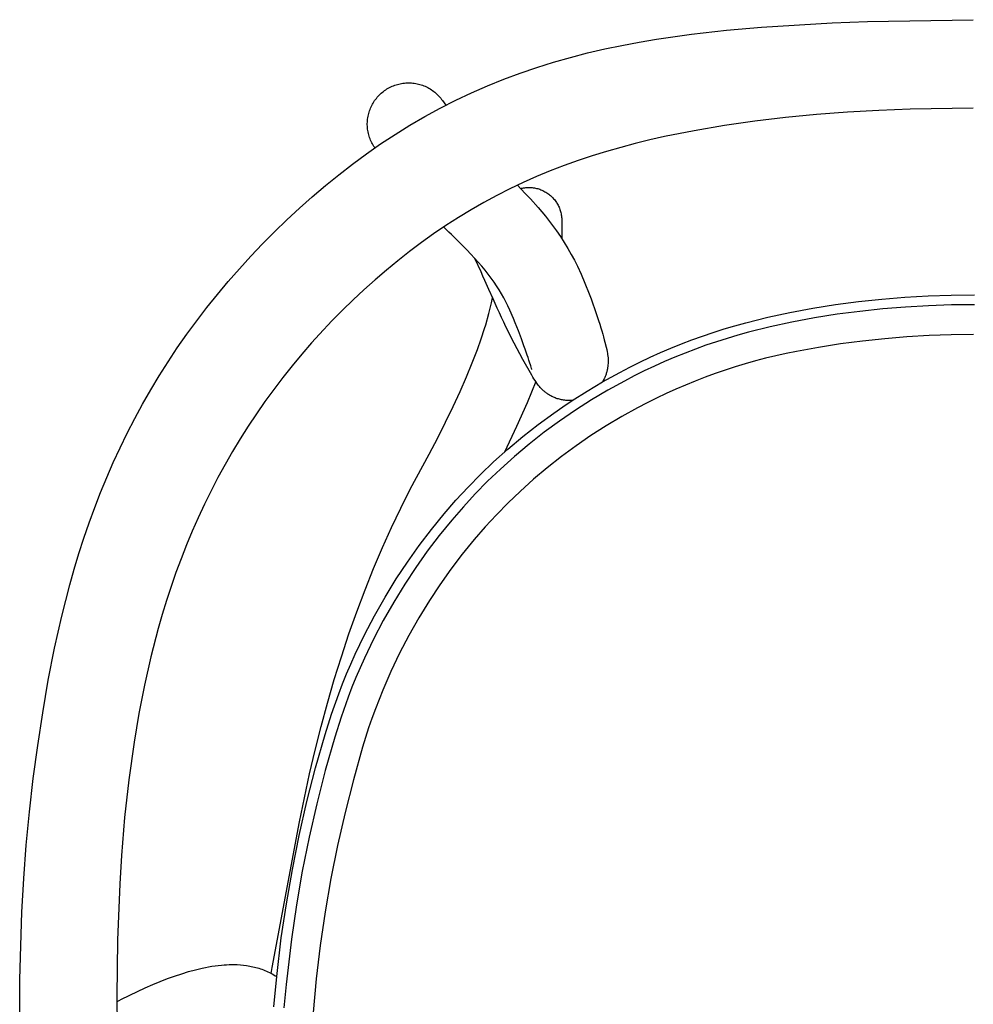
# Model space of a CAD drawing. Header units: millimetres. Extents: x 0 to 17052, y 0 to 22595.
# Tile 11 of 21: x 0 to 2890, y 15418 to 18402. Entities that reach past the tile are written whole.
import ezdxf

# ---------------------------------------------------------------- set-up
doc = ezdxf.new("R2010")
doc.units = ezdxf.units.MM
doc.header["$MEASUREMENT"] = 0
doc.layers.add('Crea2D$visibili$linee', color=7, linetype='Continuous', true_color=0x000000)
doc.layers.add('Predefinito', color=7, linetype='Continuous', true_color=0x000000)

msp = doc.modelspace()

# ---------------------------------------------------------------- linework, layer by layer
at = {"layer": 'Crea2D$visibili$linee'}
for p, q in [((2142.2, 18369.8), (2248.7, 18379.2)), ((2248.7, 18379.2), (2462.3, 18392)), ((2462.3, 18392), (2569.2, 18396.2)), ((2569.2, 18396.2), (2890.2, 18401.7)), ((1930.2, 18342.8), (2036, 18357.9)), ((2036, 18357.9), (2142.2, 18369.8)), ((1772.9, 18313), (1825.1, 18324)), ((1825.1, 18324), (1877.6, 18333.9)), ((1877.6, 18333.9), (1930.2, 18342.8)), ((1669.4, 18287.5), (1721, 18300.9)), ((1721, 18300.9), (1772.9, 18313)), ((1567.4, 18257.1), (1618.2, 18273)), ((1618.2, 18273), (1669.4, 18287.5)), ((1467.3, 18221.4), (1517.1, 18239.9)), ((1517.1, 18239.9), (1567.4, 18257.1)), ((1124.6, 18198.1), (1128.5, 18199.8)), ((1128.5, 18199.8), (1132.5, 18201.5)), ((1132.5, 18201.5), (1136.5, 18203)), ((1136.5, 18203), (1140.6, 18204.4)), ((1140.6, 18204.4), (1144.7, 18205.6)), ((1144.7, 18205.6), (1148.9, 18206.7)), ((1148.9, 18206.7), (1153, 18207.7)), ((1153, 18207.7), (1157.3, 18208.5)), ((1157.3, 18208.5), (1161.5, 18209.2)), ((1161.5, 18209.2), (1165.8, 18209.7)), ((1165.8, 18209.7), (1170.1, 18210)), ((1170.1, 18210), (1174.4, 18210.3)), ((1174.4, 18210.3), (1178.7, 18210.3)), ((1178.7, 18210.3), (1183, 18210.2)), ((1183, 18210.2), (1187.3, 18210)), ((1187.3, 18210), (1191.6, 18209.7)), ((1191.6, 18209.7), (1195.8, 18209.1)), ((1195.8, 18209.1), (1200.1, 18208.5)), ((1200.1, 18208.5), (1204.3, 18207.7)), ((1204.3, 18207.7), (1208.5, 18206.7)), ((1208.5, 18206.7), (1212.6, 18205.6)), ((1212.6, 18205.6), (1216.8, 18204.4)), ((1216.8, 18204.4), (1220.8, 18203)), ((1220.8, 18203), (1224.9, 18201.5)), ((1224.9, 18201.5), (1228.8, 18199.8)), ((1228.8, 18199.8), (1232.7, 18198)), ((1369.5, 18180.4), (1418.1, 18201.6)), ((1418.1, 18201.6), (1467.3, 18221.4)), ((1083.7, 18166.7), (1086.6, 18169.9)), ((1086.6, 18169.9), (1089.6, 18173)), ((1089.6, 18173), (1092.6, 18176.1)), ((1092.6, 18176.1), (1095.8, 18179)), ((1095.8, 18179), (1099.1, 18181.8)), ((1099.1, 18181.8), (1102.5, 18184.5)), ((1102.5, 18184.5), (1106, 18187.1)), ((1106, 18187.1), (1109.6, 18189.5)), ((1109.6, 18189.5), (1113.2, 18191.9)), ((1113.2, 18191.9), (1116.9, 18194)), ((1116.9, 18194), (1120.7, 18196.1)), ((1120.7, 18196.1), (1124.6, 18198.1)), ((1232.7, 18198), (1236.6, 18196.1)), ((1236.6, 18196.1), (1240.4, 18194)), ((1240.4, 18194), (1244.1, 18191.8)), ((1244.1, 18191.8), (1247.7, 18189.5)), ((1247.7, 18189.5), (1251.2, 18187.1)), ((1251.2, 18187.1), (1254.7, 18184.5)), ((1254.7, 18184.5), (1258, 18181.8)), ((1258, 18181.8), (1261.3, 18179)), ((1261.3, 18179), (1264.5, 18176.1)), ((1264.5, 18176.1), (1267.6, 18173.1)), ((1267.6, 18173.1), (1270.5, 18170)), ((1270.5, 18170), (1273.4, 18166.8)), ((1321.6, 18157.9), (1369.5, 18180.4)), ((1065.1, 18137.6), (1067, 18141.5)), ((1067, 18141.5), (1069, 18145.4)), ((1069, 18145.4), (1071.1, 18149.1)), ((1071.1, 18149.1), (1073.4, 18152.8)), ((1073.4, 18152.8), (1075.8, 18156.4)), ((1075.8, 18156.4), (1078.3, 18159.9)), ((1078.3, 18159.9), (1080.9, 18163.3)), ((1080.9, 18163.3), (1083.7, 18166.7)), ((1273.4, 18166.8), (1276.1, 18163.5)), ((1274.4, 18134), (1321.6, 18157.9)), ((1276.1, 18163.5), (1278.8, 18160.1)), ((1278.8, 18160.1), (1281.3, 18156.6)), ((1281.3, 18156.6), (1291.1, 18142.6)), ((1055.8, 18108.9), (1056.7, 18113.1)), ((1056.7, 18113.1), (1057.8, 18117.3)), ((1057.8, 18117.3), (1058.9, 18121.5)), ((1058.9, 18121.5), (1060.3, 18125.6)), ((1060.3, 18125.6), (1061.7, 18129.7)), ((1061.7, 18129.7), (1063.3, 18133.7)), ((1063.3, 18133.7), (1065.1, 18137.6)), ((1228, 18108.7), (1274.4, 18134)), ((2414.9, 18114.1), (2320.9, 18104.9)), ((2509.1, 18121.3), (2414.9, 18114.1)), ((2604, 18126.9), (2509.1, 18121.3)), ((2699.2, 18130.7), (2604, 18126.9)), ((2890.1, 18133.9), (2699.2, 18130.7)), ((1053.6, 18087.4), (1053.8, 18091.7)), ((1053.6, 18083.1), (1053.6, 18087.4)), ((1053.8, 18078.7), (1053.6, 18083.1)), ((1053.8, 18091.7), (1054.1, 18096)), ((1054.1, 18096), (1054.5, 18100.3)), ((1054.5, 18100.3), (1055.1, 18104.6)), ((1055.1, 18104.6), (1055.8, 18108.9)), ((1137.6, 18054.3), (1182.4, 18082.2)), ((1182.4, 18082.2), (1228, 18108.7)), ((2135.7, 18080.8), (2044.6, 18065.3)), ((2227.9, 18093.9), (2135.7, 18080.8)), ((2320.9, 18104.9), (2227.9, 18093.9)), ((1054.1, 18074.4), (1053.8, 18078.7)), ((1054.5, 18070.1), (1054.1, 18074.4)), ((1055.1, 18065.8), (1054.5, 18070.1)), ((1055.9, 18061.6), (1055.1, 18065.8)), ((1056.8, 18057.3), (1055.9, 18061.6)), ((1057.8, 18053.1), (1056.8, 18057.3)), ((1059, 18049), (1057.8, 18053.1)), ((1093.8, 18025.3), (1137.6, 18054.3)), ((2044.6, 18065.3), (1954.6, 18047.3)), ((1050.6, 17995.2), (1093.8, 18025.3)), ((1060.3, 18044.9), (1059, 18049)), ((1061.8, 18040.8), (1060.3, 18044.9)), ((1063.4, 18036.8), (1061.8, 18040.8)), ((1065.2, 18032.8), (1063.4, 18036.8)), ((1067.1, 18028.9), (1065.2, 18032.8)), ((1069.1, 18025.1), (1067.1, 18028.9)), ((1071.2, 18021.3), (1069.1, 18025.1)), ((1073.5, 18017.6), (1071.2, 18021.3)), ((1865.8, 18026.4), (1822, 18014.9)), ((1910.1, 18037.3), (1865.8, 18026.4)), ((1954.6, 18047.3), (1910.1, 18037.3)), ((1008.4, 17964.1), (1050.6, 17995.2)), ((1075.9, 18014), (1073.5, 18017.6)), ((1076.4, 18013.4), (1075.9, 18014)), ((1778.3, 18002.4), (1735.3, 17989.2)), ((1822, 18014.9), (1778.3, 18002.4)), ((967, 17932), (1008.4, 17964.1)), ((1692.5, 17975), (1650.2, 17959.9)), ((1735.3, 17989.2), (1692.5, 17975)), ((926.5, 17899), (967, 17932)), ((1608.2, 17943.8), (1566.8, 17926.7)), ((1650.2, 17959.9), (1608.2, 17943.8)), ((1525.9, 17908.6), (1485.6, 17889.5)), ((1566.8, 17926.7), (1525.9, 17908.6)), ((886.7, 17865.2), (926.5, 17899)), ((1485.6, 17889.5), (1445.9, 17869.4)), ((1508.3, 17900.5), (1518.8, 17889.6)), ((1518.2, 17890.3), (1521.2, 17891.1)), ((1518.8, 17889.6), (1533.4, 17874.3)), ((1521.2, 17891.1), (1524.3, 17891.7)), ((1524.3, 17891.7), (1527.4, 17892.2)), ((1527.4, 17892.2), (1530.5, 17892.7)), ((1530.5, 17892.7), (1533.6, 17893)), ((1533.4, 17874.3), (1547.7, 17858.9)), ((1533.6, 17893), (1536.7, 17893.3)), ((1536.7, 17893.3), (1539.8, 17893.4)), ((1539.8, 17893.4), (1543, 17893.5)), ((1543, 17893.5), (1546.4, 17893.4)), ((1546.4, 17893.4), (1549.8, 17893.2)), ((1549.8, 17893.2), (1553.2, 17892.9)), ((1553.2, 17892.9), (1556.6, 17892.5)), ((1556.6, 17892.5), (1560, 17892)), ((1560, 17892), (1563.3, 17891.4)), ((1563.3, 17891.4), (1566.6, 17890.6)), ((1566.6, 17890.6), (1569.9, 17889.8)), ((1569.9, 17889.8), (1573.2, 17888.8)), ((1573.2, 17888.8), (1576.5, 17887.7)), ((1576.5, 17887.7), (1579.6, 17886.5)), ((1579.6, 17886.5), (1582.8, 17885.2)), ((1582.8, 17885.2), (1585.9, 17883.8)), ((1585.9, 17883.8), (1589, 17882.3)), ((1589, 17882.3), (1592, 17880.6)), ((1592, 17880.6), (1594.9, 17878.9)), ((1594.9, 17878.9), (1597.8, 17877.1)), ((1597.8, 17877.1), (1600.6, 17875.2)), ((1600.6, 17875.2), (1603.4, 17873.1)), ((1603.4, 17873.1), (1606.1, 17871)), ((1606.1, 17871), (1608.7, 17868.8)), ((847.8, 17830.6), (886.7, 17865.2)), ((1406.6, 17848.1), (1367.9, 17825.7)), ((1445.9, 17869.4), (1406.6, 17848.1)), ((1547.7, 17858.9), (1570.9, 17832.8)), ((1608.7, 17868.8), (1611.2, 17866.5)), ((1611.2, 17866.5), (1613.7, 17864.2)), ((1613.7, 17864.2), (1616, 17861.7)), ((1616, 17861.7), (1618.3, 17859.2)), ((1618.3, 17859.2), (1620.5, 17856.6)), ((1620.5, 17856.6), (1622.6, 17853.9)), ((1622.6, 17853.9), (1624.7, 17851.1)), ((1624.7, 17851.1), (1626.6, 17848.3)), ((1626.6, 17848.3), (1628.4, 17845.4)), ((1628.4, 17845.4), (1630.1, 17842.5)), ((1630.1, 17842.5), (1631.8, 17839.5)), ((809.7, 17795.2), (847.8, 17830.6)), ((1367.9, 17825.7), (1329.6, 17802.3)), ((1570.9, 17832.8), (1593.2, 17806.1)), ((1631.8, 17839.5), (1633.3, 17836.4)), ((1633.3, 17836.4), (1634.7, 17833.3)), ((1634.7, 17833.3), (1636, 17830.2)), ((1636, 17830.2), (1637.2, 17827)), ((1637.2, 17827), (1638.3, 17823.7)), ((1638.3, 17823.7), (1639.3, 17820.4)), ((1639.3, 17820.4), (1640.1, 17817.1)), ((1640.1, 17817.1), (1640.9, 17813.8)), ((1640.9, 17813.8), (1641.5, 17810.5)), ((772.5, 17759.2), (809.7, 17795.2)), ((1329.6, 17802.3), (1291.9, 17778)), ((1593.2, 17806.1), (1614.6, 17778.6)), ((1641.5, 17810.5), (1642, 17807.1)), ((1642, 17807.1), (1642.4, 17803.7)), ((1642.4, 17803.7), (1642.7, 17800.3)), ((1642.7, 17800.3), (1642.9, 17796.9)), ((1642.9, 17796.9), (1643, 17793.5)), ((1643, 17793.5), (1643, 17738.3)), ((736, 17722.4), (772.5, 17759.2)), ((1254.6, 17752.7), (1218, 17726.5)), ((1291.9, 17778), (1254.6, 17752.7)), ((1286, 17772.3), (1284.9, 17773.4)), ((1301.1, 17757.8), (1286, 17772.3)), ((1308.3, 17750.9), (1301.1, 17757.8)), ((1614.6, 17778.6), (1627, 17761.7)), ((1627, 17761.7), (1638.9, 17744.4)), ((700.6, 17685.1), (736, 17722.4)), ((1218, 17726.5), (1181.9, 17699.4)), ((1315.4, 17744), (1308.3, 17750.9)), ((1329.1, 17730.6), (1315.4, 17744)), ((1342.3, 17717.4), (1329.1, 17730.6)), ((1638.9, 17744.4), (1650.3, 17726.8)), ((1650.3, 17726.8), (1661.3, 17708.8)), ((1181.9, 17699.4), (1146.4, 17671.5)), ((1355, 17704.4), (1342.3, 17717.4)), ((1367.2, 17691.6), (1355, 17704.4)), ((1661.3, 17708.8), (1671.6, 17690.7)), ((665.9, 17647), (700.6, 17685.1)), ((1146.4, 17671.5), (1111.5, 17642.9)), ((1378.8, 17679), (1367.2, 17691.6)), ((1390, 17666.6), (1378.8, 17679)), ((1398.1, 17637.9), (1379.6, 17678.3)), ((1400.6, 17654.4), (1390, 17666.6)), ((1671.6, 17690.7), (1681.1, 17672.8)), ((1681.1, 17672.8), (1690.1, 17655.1)), ((632.2, 17608.5), (665.9, 17647)), ((1111.5, 17642.9), (1077.1, 17613.4)), ((1404, 17624.9), (1398.1, 17637.9)), ((1410.7, 17642.3), (1400.6, 17654.4)), ((1420.2, 17630.3), (1410.7, 17642.3)), ((1690.1, 17655.1), (1701.6, 17630.4)), ((599.3, 17569.3), (632.2, 17608.5)), ((1077.1, 17613.4), (1043.4, 17583.3)), ((1410, 17611.6), (1404, 17624.9)), ((1422.2, 17584.1), (1410, 17611.6)), ((1429, 17618.6), (1420.2, 17630.3)), ((1437.6, 17606.7), (1429, 17618.6)), ((1445.5, 17595), (1437.6, 17606.7)), ((1701.6, 17630.4), (1713.2, 17603.5)), ((1713.2, 17603.5), (1726, 17571.2)), ((1043.4, 17583.3), (1010.4, 17552.5)), ((1434.7, 17556), (1422.2, 17584.1)), ((1452.9, 17583.4), (1445.5, 17595)), ((1460, 17571.5), (1452.9, 17583.4)), ((567.4, 17529.6), (599.3, 17569.3)), ((1010.4, 17552.5), (978, 17521.1)), ((1426.3, 17527.7), (1430, 17543.4)), ((1430, 17543.4), (1433.3, 17559)), ((1441, 17541.7), (1434.7, 17556)), ((1466.8, 17559.3), (1460, 17571.5)), ((1473.4, 17546.8), (1466.8, 17559.3)), ((1479.7, 17534.2), (1473.4, 17546.8)), ((1726, 17571.2), (1731.7, 17555.8)), ((1731.7, 17555.8), (1737, 17541.1)), ((536.4, 17489.2), (567.4, 17529.6)), ((978, 17521.1), (946.3, 17489)), ((1422.1, 17511.5), (1426.3, 17527.7)), ((1447.4, 17527.5), (1441, 17541.7)), ((1453.9, 17513.2), (1447.4, 17527.5)), ((1460.4, 17499), (1453.9, 17513.2)), ((1485.7, 17521.5), (1479.7, 17534.2)), ((1496.9, 17496), (1485.7, 17521.5)), ((1737, 17541.1), (1741.8, 17527.1)), ((1741.8, 17527.1), (1746.3, 17514)), ((1746.3, 17514), (1754.2, 17489.9)), ((506.6, 17448.5), (536.4, 17489.2)), ((946.3, 17489), (908.2, 17448.5)), ((1412.3, 17477.2), (1422.1, 17511.5)), ((1466.9, 17484.9), (1460.4, 17499)), ((1473.5, 17470.9), (1466.9, 17484.9)), ((1502.1, 17483.4), (1496.9, 17496)), ((1507, 17471), (1502.1, 17483.4)), ((1754.2, 17489.9), (1757.8, 17478.9)), ((1398.6, 17434.9), (1408.9, 17466.2)), ((1408.9, 17466.2), (1412.3, 17477.2)), ((1498.2, 17421.3), (1473.5, 17470.9)), ((1511.8, 17458.7), (1507, 17471)), ((1520.5, 17435.1), (1511.8, 17458.7)), ((1757.8, 17478.9), (1761, 17468.4)), ((1761, 17468.4), (1764.1, 17458.5)), ((1764.1, 17458.5), (1766.9, 17449.2)), ((477.6, 17407.1), (506.6, 17448.5)), ((908.2, 17448.5), (884.8, 17422.6)), ((1387, 17402.2), (1398.6, 17434.9)), ((1528.4, 17413.3), (1520.5, 17435.1)), ((1766.9, 17449.2), (1769.4, 17440.4)), ((1769.4, 17440.4), (1771.8, 17432.1)), ((1771.8, 17432.1), (1773.9, 17424.2)), ((1773.9, 17424.2), (1777.5, 17409.7)), ((449.8, 17365.3), (477.6, 17407.1)), ((884.8, 17422.6), (854.9, 17388.2)), ((1371.4, 17361.6), (1387, 17402.2)), ((1524.5, 17372.5), (1498.2, 17421.3)), ((1531.9, 17403.4), (1528.4, 17413.3)), ((1535.1, 17394.1), (1531.9, 17403.4)), ((1538, 17385.6), (1535.1, 17394.1)), ((1777.5, 17409.7), (1779.1, 17402.6)), ((1779.1, 17402.6), (1780.5, 17395.5)), ((1780.5, 17395.5), (1781.2, 17391.5)), ((423, 17322.9), (449.8, 17365.3)), ((854.9, 17388.2), (825.8, 17353.2)), ((1552.2, 17324.5), (1524.5, 17372.5)), ((1540.7, 17377.7), (1538, 17385.6)), ((1543.1, 17370.5), (1540.7, 17377.7)), ((1545.2, 17364), (1543.1, 17370.5)), ((1548.7, 17353.1), (1545.2, 17364)), ((1781.2, 17391.5), (1781.8, 17387.5)), ((1781.8, 17387.5), (1782.5, 17382.3)), ((1782.5, 17382.3), (1783, 17377)), ((1783, 17377), (1783.2, 17372.8)), ((1783.2, 17372.8), (1783.3, 17368.6)), ((1783.3, 17364.3), (1783.2, 17360.1)), ((1783.3, 17368.6), (1783.3, 17364.3)), ((825.8, 17353.2), (797.5, 17317.6)), ((1354, 17319.2), (1371.4, 17361.6)), ((1550, 17348.8), (1548.7, 17353.1)), ((1551.1, 17345.3), (1550, 17348.8)), ((1551.8, 17342.7), (1551.1, 17345.3)), ((1552.2, 17341.4), (1551.8, 17342.7)), ((1552.2, 17341.4), (1552.2, 17341.4)), ((1552.2, 17341.4), (1552.2, 17341.4)), ((1552.2, 17341.4), (1552.2, 17341.4)), ((1779.1, 17334.5), (1778.4, 17332.2)), ((1779.7, 17336.8), (1779.1, 17334.5)), ((1780.2, 17339), (1779.7, 17336.8)), ((1780.7, 17341.2), (1780.2, 17339)), ((1781.1, 17343.3), (1780.7, 17341.2)), ((1781.6, 17345.7), (1781.1, 17343.3)), ((1781.9, 17348), (1781.6, 17345.7)), ((1782.2, 17350.2), (1781.9, 17348)), ((1782.5, 17352.3), (1782.2, 17350.2)), ((1782.9, 17356.3), (1782.5, 17352.3)), ((1783.2, 17360.1), (1782.9, 17356.3)), ((397.3, 17280.2), (423, 17322.9)), ((797.5, 17317.6), (769.9, 17281.5)), ((1334.7, 17275.1), (1354, 17319.2)), ((1564.1, 17305.2), (1538.1, 17241.1)), ((1555.6, 17319), (1552.2, 17324.5)), ((1558.7, 17313.8), (1555.6, 17319)), ((1561.8, 17308.9), (1558.7, 17313.8)), ((1565.1, 17303.7), (1561.8, 17308.9)), ((1767.3, 17306.2), (1766, 17304)), ((1768.6, 17308.5), (1767.3, 17306.2)), ((1769.8, 17310.7), (1768.6, 17308.5)), ((1771, 17313), (1769.8, 17310.7)), ((1772.1, 17315.3), (1771, 17313)), ((1773.1, 17317.7), (1772.1, 17315.3)), ((1774.2, 17320.1), (1773.1, 17317.7)), ((1775.1, 17322.5), (1774.2, 17320.1)), ((1776.1, 17325.1), (1775.1, 17322.5)), ((1777, 17327.5), (1776.1, 17325.1)), ((1777.7, 17329.9), (1777, 17327.5)), ((1778.4, 17332.2), (1777.7, 17329.9)), ((372.5, 17236.8), (397.3, 17280.2)), ((769.9, 17281.5), (743.3, 17244.8)), ((1313.6, 17229.3), (1334.7, 17275.1)), ((1567.3, 17300.5), (1565.1, 17303.7)), ((1569.6, 17297.4), (1567.3, 17300.5)), ((1571.5, 17294.8), (1569.6, 17297.4)), ((1573.5, 17292.3), (1571.5, 17294.8)), ((1575.6, 17289.8), (1573.5, 17292.3)), ((1577.7, 17287.3), (1575.6, 17289.8)), ((1579.8, 17285.1), (1577.7, 17287.3)), ((1582.1, 17282.6), (1579.8, 17285.1)), ((1584.9, 17279.9), (1582.1, 17282.6)), ((1588, 17277.1), (1584.9, 17279.9)), ((1589.6, 17275.7), (1588, 17277.1)), ((1591.2, 17274.3), (1589.6, 17275.7)), ((1592.9, 17273), (1591.2, 17274.3)), ((743.3, 17244.8), (717.4, 17207.6)), ((1594.7, 17271.6), (1592.9, 17273)), ((1596.6, 17270.2), (1594.7, 17271.6)), ((1598.6, 17268.7), (1596.6, 17270.2)), ((1600.6, 17267.3), (1598.6, 17268.7)), ((1602.8, 17266), (1600.6, 17267.3)), ((1605.2, 17264.4), (1602.8, 17266)), ((1607.7, 17263), (1605.2, 17264.4)), ((1610.2, 17261.6), (1607.7, 17263)), ((1612.8, 17260.2), (1610.2, 17261.6)), ((1615.4, 17259), (1612.8, 17260.2)), ((1618, 17257.7), (1615.4, 17259)), ((1620.6, 17256.6), (1618, 17257.7)), ((1623.3, 17255.5), (1620.6, 17256.6)), ((1626.3, 17254.4), (1623.3, 17255.5)), ((1629.4, 17253.3), (1626.3, 17254.4)), ((1632.5, 17252.4), (1629.4, 17253.3)), ((1635.6, 17251.5), (1632.5, 17252.4)), ((1638.8, 17250.7), (1635.6, 17251.5)), ((1642, 17250), (1638.8, 17250.7)), ((1645.2, 17249.4), (1642, 17250)), ((1648.4, 17248.8), (1645.2, 17249.4)), ((1651.7, 17248.4), (1648.4, 17248.8)), ((1654.9, 17248), (1651.7, 17248.4)), ((1658.2, 17247.8), (1654.9, 17248)), ((1661.4, 17247.6), (1658.2, 17247.8)), ((1664.7, 17247.5), (1661.4, 17247.6)), ((1667.9, 17247.5), (1664.7, 17247.5)), ((1671.2, 17247.6), (1667.9, 17247.5)), ((1674.4, 17247.8), (1671.2, 17247.6)), ((348.8, 17193.2), (372.5, 17236.8)), ((1266.9, 17134.6), (1313.6, 17229.3)), ((1538.1, 17241.1), (1506.1, 17168.7)), ((326.2, 17149.1), (348.8, 17193.2)), ((717.4, 17207.6), (692.4, 17169.8)), ((692.4, 17169.8), (668.2, 17131.6)), ((1506.1, 17168.7), (1469.2, 17091.6)), ((304.5, 17104.6), (326.2, 17149.1)), ((668.2, 17131.6), (644.9, 17092.9)), ((1241, 17085.3), (1266.9, 17134.6)), ((283.8, 17059.8), (304.5, 17104.6)), ((644.9, 17092.9), (622.4, 17053.8)), ((1183.8, 16979.4), (1241, 17085.3)), ((264.1, 17014.6), (283.8, 17059.8)), ((622.4, 17053.8), (600.8, 17014.1)), ((245.4, 16969), (264.1, 17014.6)), ((600.8, 17014.1), (580, 16974.1)), ((1154.8, 16922.1), (1183.8, 16979.4)), ((227.6, 16923.2), (245.4, 16969)), ((580, 16974.1), (560.1, 16933.6)), ((210.7, 16877.1), (227.6, 16923.2)), ((560.1, 16933.6), (541.1, 16892.8)), ((1126.7, 16863), (1154.8, 16922.1)), ((541.1, 16892.8), (522.9, 16851.6)), ((194.7, 16830.6), (210.7, 16877.1)), ((1099.4, 16802.3), (1126.7, 16863)), ((179.6, 16783.9), (194.7, 16830.6)), ((522.9, 16851.6), (505.7, 16810.2)), ((505.7, 16810.2), (489.2, 16768.4)), ((1072.5, 16739.1), (1099.4, 16802.3)), ((165.3, 16736.9), (179.6, 16783.9)), ((489.2, 16768.4), (473.7, 16726.4)), ((1046.7, 16674.3), (1072.5, 16739.1)), ((151.9, 16689.6), (165.3, 16736.9)), ((473.7, 16726.4), (459, 16684.2)), ((127.4, 16594.2), (151.9, 16689.6)), ((459, 16684.2), (445.1, 16641.8)), ((1021.6, 16607.7), (1046.7, 16674.3)), ((445.1, 16641.8), (432, 16599.4)), ((105.9, 16497.7), (127.4, 16594.2)), ((432, 16599.4), (419.7, 16556.6)), ((997.9, 16540.5), (1021.6, 16607.7)), ((419.7, 16556.6), (397.5, 16471)), ((975, 16471.5), (997.9, 16540.5)), ((86.8, 16400.2), (105.9, 16497.7)), ((397.5, 16471), (378.2, 16385.4)), ((953.3, 16402), (975, 16471.5)), ((69.8, 16301.6), (86.8, 16400.2)), ((378.2, 16385.4), (361.3, 16299.3)), ((932.7, 16331), (953.3, 16402)), ((913.3, 16259.6), (932.7, 16331)), ((54.6, 16202.2), (69.8, 16301.6)), ((361.3, 16299.3), (346.7, 16212.8)), ((895.2, 16188.1), (913.3, 16259.6)), ((41.3, 16102.2), (54.6, 16202.2)), ((346.7, 16212.8), (330.6, 16098.6)), ((878.5, 16116.3), (895.2, 16188.1)), ((848.5, 15971.1), (878.5, 16116.3)), ((29.7, 16001.5), (41.3, 16102.2)), ((330.6, 16098.6), (317.8, 15984)), ((20, 15900.5), (29.7, 16001.5)), ((317.8, 15984), (308.4, 15869.1)), ((765.3, 15529.8), (848.5, 15971.1)), ((12.3, 15799.1), (20, 15900.5)), ((308.4, 15869.1), (303.2, 15783.7)), ((6.6, 15697.5), (12.3, 15799.1)), ((303.2, 15783.7), (296.9, 15613.1)), ((0.7, 15493.2), (6.6, 15697.5)), ((296.9, 15613.1), (294.5, 15441.8)), ((491, 15511), (511.9, 15517.4)), ((511.9, 15517.4), (532.5, 15523)), ((532.5, 15523), (552.7, 15527.8)), ((552.7, 15527.8), (562.7, 15529.9)), ((562.7, 15529.9), (572.7, 15531.8)), ((572.7, 15531.8), (582.5, 15533.4)), ((582.5, 15533.4), (592.3, 15534.9)), ((592.3, 15534.9), (602, 15536.1)), ((602, 15536.1), (611.7, 15537.1)), ((611.7, 15537.1), (619.3, 15537.8)), ((619.3, 15537.8), (627, 15538.2)), ((627, 15538.2), (634.6, 15538.5)), ((634.6, 15538.5), (642.3, 15538.7)), ((642.3, 15538.7), (650, 15538.7)), ((650, 15538.7), (659.5, 15538.4)), ((659.5, 15538.4), (669, 15537.8)), ((669, 15537.8), (678.4, 15536.9)), ((678.4, 15536.9), (687.8, 15535.7)), ((687.8, 15535.7), (692.5, 15535)), ((692.5, 15535), (697.2, 15534.2)), ((697.2, 15534.2), (701.9, 15533.3)), ((701.9, 15533.3), (706.5, 15532.3)), ((706.5, 15532.3), (711.2, 15531.2)), ((711.2, 15531.2), (715.8, 15530)), ((715.8, 15530), (720.5, 15528.8)), ((720.5, 15528.8), (725.1, 15527.4)), ((725.1, 15527.4), (729.7, 15525.9)), ((729.7, 15525.9), (734.2, 15524.3)), ((734.2, 15524.3), (738.8, 15522.7)), ((738.8, 15522.7), (743.3, 15520.9)), ((743.3, 15520.9), (747.8, 15519)), ((747.8, 15519), (752.3, 15517)), ((752.3, 15517), (756.7, 15514.9)), ((756.7, 15514.9), (761.1, 15512.6)), ((762, 15512.1), (765.3, 15529.8)), ((0, 15390.3), (0.7, 15493.2)), ((403.2, 15478), (425.5, 15487.2)), ((425.5, 15487.2), (448, 15496)), ((448, 15496), (469.4, 15503.7)), ((469.4, 15503.7), (491, 15511)), ((761.1, 15512.6), (765.6, 15510.2)), ((765.6, 15510.2), (770.2, 15507.6)), ((770.2, 15507.6), (774.6, 15504.9)), ((774.6, 15504.9), (779, 15502.1)), ((308.6, 15433.5), (356.8, 15457.1)), ((356.8, 15457.1), (379.9, 15467.8)), ((379.9, 15467.8), (403.2, 15478)), ((294.5, 15441.8), (295.7, 15269.4)), ((294.5, 15426.2), (308.6, 15433.5))]:
    msp.add_line(p, q, dxfattribs=at)
at = {"layer": 'Predefinito'}
for p, q in [((2472.9, 17538.5), (2542.5, 17547.5)), ((2542.5, 17547.5), (2612.6, 17554.8)), ((2612.6, 17554.8), (2682.7, 17560.5)), ((2682.7, 17560.5), (2752.9, 17564.7)), ((2752.9, 17564.7), (2823.2, 17567.2)), ((2823.2, 17567.2), (2893.5, 17568)), ((2267.4, 17500.2), (2334.3, 17514.8)), ((2334.3, 17514.8), (2403.6, 17527.7)), ((2403.6, 17527.7), (2472.9, 17538.5)), ((2546.5, 17518), (2477.7, 17509.1)), ((2615.5, 17525.2), (2546.5, 17518)), ((2684.8, 17530.8), (2615.5, 17525.2)), ((2754.2, 17534.9), (2684.8, 17530.8)), ((2823.8, 17537.4), (2754.2, 17534.9)), ((2893.5, 17538.2), (2823.8, 17537.4)), ((2167.7, 17474.3), (2200.8, 17483.5)), ((2200.8, 17483.5), (2267.4, 17500.2)), ((2340.1, 17485.6), (2274.5, 17471.3)), ((2408.9, 17498.4), (2340.1, 17485.6)), ((2477.7, 17509.1), (2408.9, 17498.4)), ((2069.7, 17443.2), (2102.1, 17454.2)), ((2102.1, 17454.2), (2134.7, 17464.5)), ((2134.7, 17464.5), (2167.7, 17474.3)), ((2209.1, 17454.9), (2176.6, 17445.9)), ((2274.5, 17471.3), (2209.1, 17454.9)), ((2005.3, 17419.3), (2037.4, 17431.6)), ((2037.4, 17431.6), (2069.7, 17443.2)), ((2111.9, 17426), (2079.9, 17415.2)), ((2144.1, 17436.2), (2111.9, 17426)), ((2176.6, 17445.9), (2144.1, 17436.2)), ((2554.5, 17428), (2487.7, 17419.1)), ((2621.6, 17435.2), (2554.5, 17428)), ((2688.8, 17440.8), (2621.6, 17435.2)), ((2756.1, 17444.8), (2688.8, 17440.8)), ((2823.5, 17447.2), (2756.1, 17444.8)), ((2890.9, 17448), (2823.5, 17447.2)), ((1942, 17392.9), (1973.5, 17406.4)), ((1973.5, 17406.4), (2005.3, 17419.3)), ((2048.1, 17403.7), (2016.5, 17391.6)), ((2079.9, 17415.2), (2048.1, 17403.7)), ((2354.7, 17396.7), (2323.3, 17390.3)), ((2421.1, 17408.7), (2354.7, 17396.7)), ((2487.7, 17419.1), (2421.1, 17408.7)), ((1849, 17348.8), (1879.7, 17364.1)), ((1879.7, 17364.1), (1910.7, 17378.8)), ((1910.7, 17378.8), (1942, 17392.9)), ((1954.2, 17365.7), (1923.5, 17351.8)), ((1985.2, 17379), (1954.2, 17365.7)), ((2016.5, 17391.6), (1985.2, 17379)), ((2229.8, 17367.6), (2198.9, 17358.9)), ((2260.8, 17375.8), (2229.8, 17367.6)), ((2292, 17383.3), (2260.8, 17375.8)), ((2323.3, 17390.3), (2292, 17383.3)), ((1818.5, 17333), (1849, 17348.8)), ((1893, 17337.4), (1862.8, 17322.4)), ((1923.5, 17351.8), (1893, 17337.4)), ((2137.7, 17339.7), (2107.3, 17329.3)), ((2168.2, 17349.6), (2137.7, 17339.7)), ((2198.9, 17358.9), (2168.2, 17349.6)), ((1766, 17304), (1818.5, 17333)), ((1832.9, 17306.8), (1782.3, 17278.9)), ((1862.8, 17322.4), (1832.9, 17306.8)), ((2047.3, 17306.8), (2017.6, 17294.7)), ((2077.2, 17318.3), (2047.3, 17306.8)), ((2107.3, 17329.3), (2077.2, 17318.3)), ((1674.4, 17247.8), (1719.8, 17276.6)), ((1719.8, 17276.6), (1766, 17304)), ((1782.3, 17278.9), (1732.7, 17249.4)), ((1988.1, 17282), (1958.9, 17268.8)), ((2017.6, 17294.7), (1988.1, 17282)), ((1646.3, 17229.1), (1674.4, 17247.8)), ((1732.7, 17249.4), (1684, 17218.3)), ((1929.9, 17255.1), (1901.2, 17240.8)), ((1958.9, 17268.8), (1929.9, 17255.1)), ((1618.5, 17209.8), (1646.3, 17229.1)), ((1684, 17218.3), (1636.3, 17185.7)), ((1872.8, 17226), (1824.7, 17199.5)), ((1901.2, 17240.8), (1872.8, 17226)), ((1571.1, 17175), (1618.5, 17209.8)), ((1636.3, 17185.7), (1589.6, 17151.5)), ((1824.7, 17199.5), (1777.6, 17171.4)), ((1524.8, 17138.7), (1571.1, 17175)), ((1777.6, 17171.4), (1731.4, 17141.8)), ((1479.8, 17100.8), (1524.8, 17138.7)), ((1589.6, 17151.5), (1544.2, 17115.8)), ((1731.4, 17141.8), (1686.2, 17110.7)), ((1436, 17061.5), (1479.8, 17100.8)), ((1544.2, 17115.8), (1499.9, 17078.6)), ((1686.2, 17110.7), (1642, 17078.2)), ((1499.9, 17078.6), (1456.8, 17040)), ((1642, 17078.2), (1598.9, 17044.3)), ((1396.8, 17024), (1436, 17061.5)), ((1456.8, 17040), (1418.3, 17003.1)), ((1598.9, 17044.3), (1557, 17009.1)), ((1358.8, 16985.3), (1396.8, 17024)), ((1557, 17009.1), (1516.3, 16972.4)), ((1322, 16945.5), (1358.8, 16985.3)), ((1418.3, 17003.1), (1380.9, 16965.1)), ((1380.9, 16965.1), (1344.8, 16925.9)), ((1516.3, 16972.4), (1480, 16937.6)), ((1286.4, 16904.6), (1322, 16945.5)), ((1344.8, 16925.9), (1309.8, 16885.7)), ((1480, 16937.6), (1444.7, 16901.7)), ((1247.6, 16857.1), (1286.4, 16904.6)), ((1444.7, 16901.7), (1410.6, 16864.7)), ((1210.5, 16808.3), (1247.6, 16857.1)), ((1309.8, 16885.7), (1271.7, 16839)), ((1410.6, 16864.7), (1377.5, 16826.7)), ((1271.7, 16839), (1235.2, 16791.1)), ((1175.1, 16758.4), (1210.5, 16808.3)), ((1377.5, 16826.7), (1341.3, 16782.2)), ((1235.2, 16791.1), (1200.4, 16742)), ((1341.3, 16782.2), (1306.6, 16736.5)), ((1141.3, 16707.4), (1175.1, 16758.4)), ((1200.4, 16742), (1167.1, 16691.8)), ((1107.3, 16651.9), (1141.3, 16707.4)), ((1306.6, 16736.5), (1273.3, 16689.6)), ((1167.1, 16691.8), (1133.7, 16637.2)), ((1273.3, 16689.6), (1241.7, 16641.6)), ((1075.2, 16595.3), (1107.3, 16651.9)), ((1133.7, 16637.2), (1102.1, 16581.5)), ((1241.7, 16641.6), (1209.7, 16589.4)), ((1045.1, 16537.7), (1075.2, 16595.3)), ((1209.7, 16589.4), (1179.5, 16536.1)), ((1102.1, 16581.5), (1072.4, 16524.8)), ((1016.9, 16479), (1045.1, 16537.7)), ((1179.5, 16536.1), (1151.3, 16481.8)), ((1072.4, 16524.8), (1044.8, 16467.1)), ((1003.6, 16449.3), (1016.9, 16479)), ((1151.3, 16481.8), (1124.9, 16426.6)), ((990.8, 16419.4), (1003.6, 16449.3)), ((1044.8, 16467.1), (1031.7, 16438)), ((978.5, 16389.3), (990.8, 16419.4)), ((1031.7, 16438), (1019.1, 16408.5)), ((1124.9, 16426.6), (1100.4, 16370.4)), ((966.9, 16358.9), (978.5, 16389.3)), ((1019.1, 16408.5), (1007, 16378.9)), ((945.3, 16297.7), (966.9, 16358.9)), ((1007, 16378.9), (995.5, 16349)), ((1100.4, 16370.4), (1089, 16342.1)), ((995.5, 16349), (974.2, 16288.5)), ((1089, 16342.1), (1078, 16313.5)), ((925.5, 16235.8), (945.3, 16297.7)), ((1078, 16313.5), (1067.5, 16284.7)), ((974.2, 16288.5), (954.8, 16227.8)), ((1067.5, 16284.7), (1057.5, 16255.8)), ((896.5, 16134.5), (925.5, 16235.8)), ((1057.5, 16255.8), (1048, 16226.7)), ((954.8, 16227.8), (925.9, 16126.8)), ((1048, 16226.7), (1039.1, 16197.4)), ((1039.1, 16197.4), (1011.3, 16098.8)), ((870.5, 16032.3), (896.5, 16134.5)), ((925.9, 16126.8), (900.3, 16026)), ((1011.3, 16098.8), (986, 15999.5)), ((847.2, 15929.8), (870.5, 16032.3)), ((900.3, 16026), (877.1, 15924.3)), ((986, 15999.5), (963.3, 15899.6)), ((826.4, 15826.8), (847.2, 15929.8)), ((877.1, 15924.3), (856.5, 15822)), ((963.3, 15899.6), (943.3, 15799.1)), ((808.3, 15723.2), (826.4, 15826.8)), ((856.5, 15822), (838.5, 15719.2)), ((943.3, 15799.1), (925.8, 15698.2)), ((792.9, 15619.2), (808.3, 15723.2)), ((838.5, 15719.2), (823.3, 15615.9)), ((925.8, 15698.2), (911, 15596.8)), ((779, 15502.1), (792.9, 15619.2)), ((823.3, 15615.9), (807.2, 15478.2)), ((911, 15596.8), (898.8, 15495.1)), ((770.2, 15410.3), (779, 15502.1)), ((898.8, 15495.1), (889.2, 15393.1)), ((807.2, 15478.2), (800.6, 15407.3))]:
    msp.add_line(p, q, dxfattribs=at)

doc.saveas('drawing.dxf')
